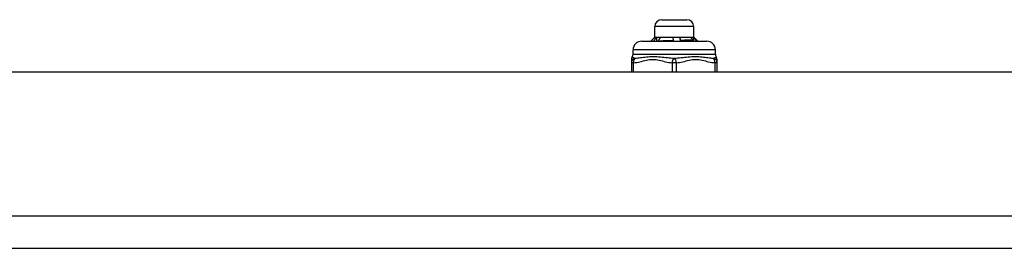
# Model space of a CAD drawing. Header units: inches. Extents: x 3 to 112, y 6 to 61.
# Tile 4 of 140: x 7.82 to 12.3, y 6.02 to 7.06. Entities that reach past the tile are written whole.
import ezdxf

# ---------------------------------------------------------------- set-up
doc = ezdxf.new("R2010")
doc.units = ezdxf.units.IN
doc.header["$MEASUREMENT"] = 0
doc.layers.add('Visible Edges(ANSI)', color=7, linetype='Continuous', lineweight=25)
doc.layers.add('Visible Tangent Edges(ANSI)', color=7, linetype='Continuous', lineweight=25)

msp = doc.modelspace()

# ---------------------------------------------------------------- linework, layer by layer
at = {"layer": 'Visible Edges(ANSI)'}
for p, q in [((10.7092, 6.9795), (10.7092, 7.0267)), ((10.7407, 7.0582), (10.8548, 7.0582)), ((10.8863, 6.9795), (10.8863, 7.0267)), ((10.6501, 6.9609), (10.9454, 6.9609)), ((10.7092, 6.9795), (10.6906, 6.9609)), ((10.7047, 6.9609), (10.7043, 6.9614)), ((10.7092, 6.9795), (10.7261, 6.9795)), ((10.7241, 6.9623), (10.7254, 6.9609)), ((10.7261, 6.9795), (10.807, 6.9795)), ((10.807, 6.9795), (10.8787, 6.9795)), ((10.8258, 6.9616), (10.826, 6.9609)), ((10.8787, 6.9795), (10.8863, 6.9795)), ((10.881, 6.9661), (10.8826, 6.9679)), ((10.8863, 6.9795), (10.8962, 6.9696)), ((10.894, 6.9689), (10.8933, 6.9681)), ((10.8962, 6.9694), (10.896, 6.9692)), ((10.8962, 6.9696), (10.9049, 6.9609)), ((10.6107, 6.9019), (10.6107, 6.9215)), ((10.9847, 6.9019), (10.9847, 6.9215)), ((10.6029, 6.8782), (10.6029, 6.8627)), ((10.6029, 6.8627), (10.6029, 6.821)), ((10.9926, 6.8627), (10.9926, 6.8782)), ((10.9926, 6.821), (10.9926, 6.8627)), ((3.4941, 6.821), (23.1201, 6.821)), ((3.4941, 6.021), (23.1201, 6.021))]:
    msp.add_line(p, q, dxfattribs=at)
at = {"layer": 'Visible Edges(ANSI)', "flags": 128}
for points in [[(10.6976, 6.9609), (10.6978, 6.9609), (10.6981, 6.961), (10.6983, 6.961), (10.6986, 6.961), (10.6988, 6.961), (10.6991, 6.961), (10.6993, 6.961), (10.6996, 6.9611), (10.6999, 6.9611), (10.7002, 6.9611), (10.7004, 6.9611), (10.7007, 6.9611), (10.701, 6.9612), (10.7013, 6.9612), (10.7016, 6.9612), (10.7019, 6.9612), (10.7022, 6.9612), (10.7025, 6.9612), (10.7028, 6.9613), (10.7031, 6.9613), (10.7034, 6.9613), (10.7037, 6.9613), (10.704, 6.9613), (10.7043, 6.9614)], [(10.7043, 6.9614), (10.7048, 6.9621), (10.7054, 6.9628), (10.7059, 6.9634), (10.7064, 6.9641), (10.7069, 6.9648), (10.7074, 6.9655), (10.7079, 6.9662), (10.7085, 6.9669), (10.709, 6.9676), (10.7095, 6.9683), (10.71, 6.969), (10.7105, 6.9697), (10.7111, 6.9704), (10.7116, 6.9711), (10.7121, 6.9718), (10.7126, 6.9725), (10.7132, 6.9732), (10.7137, 6.9739), (10.7142, 6.9746), (10.7148, 6.9753), (10.7153, 6.976), (10.7158, 6.9767), (10.7164, 6.9774), (10.7169, 6.9781)], [(10.7169, 6.9781), (10.7173, 6.9782), (10.7177, 6.9783), (10.718, 6.9784), (10.7184, 6.9785), (10.7188, 6.9786), (10.7192, 6.9787), (10.7196, 6.9788), (10.7199, 6.9788), (10.7203, 6.9789), (10.7207, 6.979), (10.7211, 6.9791), (10.7215, 6.9791), (10.7219, 6.9792), (10.7222, 6.9792), (10.7226, 6.9793), (10.723, 6.9793), (10.7234, 6.9793), (10.7238, 6.9794), (10.7242, 6.9794), (10.7245, 6.9794), (10.7249, 6.9794), (10.7253, 6.9795), (10.7257, 6.9795), (10.7261, 6.9795)], [(10.7169, 6.9781), (10.7169, 6.9774), (10.717, 6.9766), (10.717, 6.9759), (10.717, 6.9752), (10.7171, 6.9745), (10.7171, 6.9738), (10.7172, 6.9731), (10.7172, 6.9724), (10.7172, 6.9716), (10.7173, 6.9709), (10.7173, 6.9702), (10.7173, 6.9695), (10.7174, 6.9688), (10.7174, 6.9681), (10.7175, 6.9674), (10.7175, 6.9666), (10.7175, 6.9659), (10.7176, 6.9652), (10.7176, 6.9645), (10.7177, 6.9638), (10.7177, 6.9631), (10.7177, 6.9623), (10.7178, 6.9616), (10.7178, 6.9609)], [(10.7355, 6.9781), (10.735, 6.9774), (10.7345, 6.9768), (10.734, 6.9761), (10.7335, 6.9754), (10.733, 6.9748), (10.7326, 6.9741), (10.7321, 6.9735), (10.7316, 6.9728), (10.7311, 6.9722), (10.7307, 6.9715), (10.7302, 6.9708), (10.7297, 6.9702), (10.7292, 6.9695), (10.7288, 6.9689), (10.7283, 6.9682), (10.7278, 6.9676), (10.7274, 6.9669), (10.7269, 6.9662), (10.7264, 6.9656), (10.726, 6.9649), (10.7255, 6.9643), (10.725, 6.9636), (10.7246, 6.9629), (10.7241, 6.9623)], [(10.7241, 6.9623), (10.7265, 6.9624), (10.729, 6.9625), (10.7316, 6.9626), (10.7342, 6.9627), (10.7368, 6.9628), (10.7395, 6.9629), (10.7423, 6.963), (10.7451, 6.9631), (10.748, 6.9632), (10.7509, 6.9632), (10.7539, 6.9633), (10.7569, 6.9634), (10.7599, 6.9635), (10.763, 6.9636), (10.7661, 6.9637), (10.7692, 6.9638), (10.7723, 6.9639), (10.7755, 6.964), (10.7787, 6.9641), (10.7819, 6.9642), (10.7851, 6.9643), (10.7883, 6.9644), (10.7916, 6.9645), (10.7948, 6.9646)], [(10.7261, 6.9795), (10.7265, 6.9795), (10.7269, 6.9795), (10.7273, 6.9794), (10.7276, 6.9794), (10.728, 6.9794), (10.7284, 6.9794), (10.7288, 6.9793), (10.7292, 6.9793), (10.7296, 6.9793), (10.73, 6.9792), (10.7304, 6.9792), (10.7308, 6.9791), (10.7312, 6.979), (10.7316, 6.979), (10.7319, 6.9789), (10.7323, 6.9788), (10.7327, 6.9788), (10.7331, 6.9787), (10.7335, 6.9786), (10.7339, 6.9785), (10.7343, 6.9784), (10.7347, 6.9783), (10.7351, 6.9782), (10.7355, 6.9781)], [(10.7915, 6.9781), (10.7921, 6.9782), (10.7928, 6.9783), (10.7934, 6.9784), (10.7941, 6.9785), (10.7947, 6.9786), (10.7954, 6.9787), (10.796, 6.9788), (10.7966, 6.9788), (10.7973, 6.9789), (10.7979, 6.979), (10.7986, 6.9791), (10.7992, 6.9791), (10.7999, 6.9792), (10.8005, 6.9792), (10.8012, 6.9793), (10.8018, 6.9793), (10.8025, 6.9793), (10.8031, 6.9794), (10.8037, 6.9794), (10.8044, 6.9794), (10.805, 6.9794), (10.8057, 6.9795), (10.8063, 6.9795), (10.807, 6.9795)], [(10.7948, 6.9646), (10.7947, 6.9652), (10.7945, 6.9657), (10.7944, 6.9663), (10.7942, 6.9669), (10.7941, 6.9674), (10.7939, 6.968), (10.7938, 6.9685), (10.7937, 6.9691), (10.7935, 6.9697), (10.7934, 6.9702), (10.7932, 6.9708), (10.7931, 6.9713), (10.793, 6.9719), (10.7928, 6.9725), (10.7927, 6.973), (10.7926, 6.9736), (10.7924, 6.9742), (10.7923, 6.9747), (10.7922, 6.9753), (10.792, 6.9758), (10.7919, 6.9764), (10.7918, 6.977), (10.7916, 6.9775), (10.7915, 6.9781)], [(10.7948, 6.9609), (10.7948, 6.9611), (10.7948, 6.9612), (10.7948, 6.9614), (10.7948, 6.9615), (10.7948, 6.9617), (10.7948, 6.9618), (10.7948, 6.962), (10.7948, 6.9621), (10.7948, 6.9623), (10.7948, 6.9625), (10.7948, 6.9626), (10.7948, 6.9628), (10.7948, 6.9629), (10.7948, 6.9631), (10.7948, 6.9632), (10.7948, 6.9634), (10.7948, 6.9635), (10.7948, 6.9637), (10.7948, 6.9638), (10.7948, 6.964), (10.7948, 6.9641), (10.7948, 6.9643), (10.7948, 6.9645), (10.7948, 6.9646)], [(10.807, 6.9795), (10.8077, 6.9795), (10.8083, 6.9795), (10.809, 6.9794), (10.8097, 6.9794), (10.8103, 6.9794), (10.811, 6.9794), (10.8116, 6.9793), (10.8123, 6.9793), (10.813, 6.9793), (10.8136, 6.9792), (10.8143, 6.9792), (10.8149, 6.9791), (10.8156, 6.979), (10.8163, 6.979), (10.8169, 6.9789), (10.8176, 6.9788), (10.8182, 6.9788), (10.8189, 6.9787), (10.8195, 6.9786), (10.8202, 6.9785), (10.8209, 6.9784), (10.8215, 6.9783), (10.8222, 6.9782), (10.8228, 6.9781)], [(10.8228, 6.9781), (10.8229, 6.9776), (10.8231, 6.977), (10.8232, 6.9765), (10.8233, 6.976), (10.8234, 6.9755), (10.8235, 6.975), (10.8237, 6.9744), (10.8238, 6.9739), (10.8239, 6.9734), (10.824, 6.9729), (10.8241, 6.9723), (10.8243, 6.9718), (10.8244, 6.9713), (10.8245, 6.9708), (10.8246, 6.9703), (10.8248, 6.9697), (10.8249, 6.9692), (10.825, 6.9687), (10.8252, 6.9682), (10.8253, 6.9677), (10.8254, 6.9671), (10.8255, 6.9666), (10.8257, 6.9661), (10.8258, 6.9656)], [(10.8228, 6.9781), (10.8229, 6.9774), (10.823, 6.9766), (10.8231, 6.9759), (10.8232, 6.9752), (10.8232, 6.9745), (10.8233, 6.9738), (10.8234, 6.9731), (10.8235, 6.9724), (10.8236, 6.9716), (10.8236, 6.9709), (10.8237, 6.9702), (10.8238, 6.9695), (10.8239, 6.9688), (10.824, 6.9681), (10.8241, 6.9674), (10.8241, 6.9666), (10.8242, 6.9659), (10.8243, 6.9652), (10.8244, 6.9645), (10.8245, 6.9638), (10.8245, 6.9631), (10.8246, 6.9623), (10.8247, 6.9616), (10.8248, 6.9609)], [(10.8258, 6.9656), (10.8287, 6.9657), (10.8317, 6.9658), (10.8345, 6.9659), (10.8374, 6.9659), (10.8402, 6.966), (10.8429, 6.9661), (10.8456, 6.9662), (10.8483, 6.9663), (10.8509, 6.9664), (10.8534, 6.9665), (10.8559, 6.9666), (10.8584, 6.9667), (10.8608, 6.9668), (10.8631, 6.9669), (10.8654, 6.967), (10.8676, 6.9671), (10.8697, 6.9672), (10.8718, 6.9673), (10.8738, 6.9674), (10.8757, 6.9675), (10.8775, 6.9676), (10.8793, 6.9677), (10.881, 6.9678), (10.8826, 6.9679)], [(10.881, 6.9661), (10.8794, 6.9659), (10.8777, 6.9657), (10.876, 6.9655), (10.8742, 6.9653), (10.8723, 6.9652), (10.8703, 6.965), (10.8683, 6.9648), (10.8662, 6.9646), (10.8641, 6.9644), (10.8619, 6.9642), (10.8596, 6.964), (10.8573, 6.9638), (10.8549, 6.9637), (10.8525, 6.9635), (10.85, 6.9633), (10.8474, 6.9631), (10.8449, 6.9629), (10.8423, 6.9627), (10.8396, 6.9625), (10.8369, 6.9623), (10.8342, 6.9622), (10.8314, 6.962), (10.8286, 6.9618), (10.8258, 6.9616)], [(10.8258, 6.9656), (10.8258, 6.9654), (10.8258, 6.9652), (10.8258, 6.9651), (10.8258, 6.9649), (10.8258, 6.9647), (10.8258, 6.9646), (10.8258, 6.9644), (10.8258, 6.9642), (10.8258, 6.9641), (10.8258, 6.9639), (10.8258, 6.9637), (10.8258, 6.9636), (10.8258, 6.9634), (10.8258, 6.9632), (10.8258, 6.9631), (10.8258, 6.9629), (10.8258, 6.9628), (10.8258, 6.9626), (10.8258, 6.9624), (10.8258, 6.9623), (10.8258, 6.9621), (10.8258, 6.9619), (10.8258, 6.9618), (10.8258, 6.9616)], [(10.8724, 6.9781), (10.8726, 6.9782), (10.8729, 6.9783), (10.8731, 6.9784), (10.8734, 6.9785), (10.8737, 6.9786), (10.8739, 6.9787), (10.8742, 6.9788), (10.8744, 6.9788), (10.8747, 6.9789), (10.875, 6.979), (10.8752, 6.9791), (10.8755, 6.9791), (10.8758, 6.9792), (10.876, 6.9792), (10.8763, 6.9793), (10.8765, 6.9793), (10.8768, 6.9793), (10.8771, 6.9794), (10.8773, 6.9794), (10.8776, 6.9794), (10.8779, 6.9794), (10.8781, 6.9795), (10.8784, 6.9795), (10.8787, 6.9795)], [(10.8826, 6.9679), (10.8821, 6.9683), (10.8817, 6.9687), (10.8813, 6.9691), (10.8809, 6.9696), (10.8804, 6.97), (10.88, 6.9704), (10.8796, 6.9708), (10.8791, 6.9713), (10.8787, 6.9717), (10.8783, 6.9721), (10.8779, 6.9725), (10.8774, 6.973), (10.877, 6.9734), (10.8766, 6.9738), (10.8762, 6.9742), (10.8757, 6.9747), (10.8753, 6.9751), (10.8749, 6.9755), (10.8745, 6.9759), (10.874, 6.9764), (10.8736, 6.9768), (10.8732, 6.9772), (10.8728, 6.9777), (10.8724, 6.9781)], [(10.8787, 6.9795), (10.8789, 6.9795), (10.8792, 6.9795), (10.8795, 6.9794), (10.8798, 6.9794), (10.88, 6.9794), (10.8803, 6.9794), (10.8806, 6.9793), (10.8808, 6.9793), (10.8811, 6.9793), (10.8814, 6.9792), (10.8816, 6.9792), (10.8819, 6.9791), (10.8822, 6.979), (10.8824, 6.979), (10.8827, 6.9789), (10.883, 6.9788), (10.8832, 6.9788), (10.8835, 6.9787), (10.8838, 6.9786), (10.884, 6.9785), (10.8843, 6.9784), (10.8846, 6.9783), (10.8848, 6.9782), (10.8851, 6.9781)], [(10.8863, 6.9609), (10.8861, 6.9611), (10.8859, 6.9613), (10.8857, 6.9616), (10.8855, 6.9618), (10.8852, 6.962), (10.885, 6.9622), (10.8848, 6.9624), (10.8846, 6.9626), (10.8843, 6.9629), (10.8841, 6.9631), (10.8839, 6.9633), (10.8837, 6.9635), (10.8835, 6.9637), (10.8832, 6.9639), (10.883, 6.9642), (10.8828, 6.9644), (10.8826, 6.9646), (10.8824, 6.9648), (10.8821, 6.965), (10.8819, 6.9652), (10.8817, 6.9655), (10.8815, 6.9657), (10.8813, 6.9659), (10.881, 6.9661)], [(10.8851, 6.9781), (10.8851, 6.9774), (10.8852, 6.9767), (10.8852, 6.976), (10.8852, 6.9753), (10.8852, 6.9747), (10.8852, 6.974), (10.8852, 6.9733), (10.8853, 6.9726), (10.8853, 6.9719), (10.8853, 6.9712), (10.8853, 6.9706), (10.8853, 6.9699), (10.8854, 6.9692), (10.8854, 6.9685), (10.8854, 6.9678), (10.8854, 6.9671), (10.8854, 6.9665), (10.8855, 6.9658), (10.8855, 6.9651), (10.8855, 6.9644), (10.8855, 6.9637), (10.8855, 6.963), (10.8855, 6.9624), (10.8856, 6.9617)], [(10.8851, 6.9781), (10.8855, 6.9777), (10.8858, 6.9773), (10.8862, 6.9769), (10.8866, 6.9765), (10.887, 6.9762), (10.8873, 6.9758), (10.8877, 6.9754), (10.8881, 6.975), (10.8884, 6.9746), (10.8888, 6.9742), (10.8892, 6.9738), (10.8895, 6.9735), (10.8899, 6.9731), (10.8903, 6.9727), (10.8906, 6.9723), (10.891, 6.9719), (10.8914, 6.9715), (10.8917, 6.9712), (10.8921, 6.9708), (10.8925, 6.9704), (10.8929, 6.97), (10.8932, 6.9696), (10.8936, 6.9692), (10.894, 6.9689)], [(10.896, 6.9692), (10.8959, 6.9692), (10.8959, 6.9691), (10.8958, 6.9691), (10.8957, 6.969), (10.8957, 6.969), (10.8956, 6.9689), (10.8955, 6.9689), (10.8954, 6.9688), (10.8953, 6.9688), (10.8952, 6.9688), (10.8951, 6.9687), (10.895, 6.9687), (10.8949, 6.9686), (10.8948, 6.9686), (10.8947, 6.9685), (10.8945, 6.9685), (10.8944, 6.9684), (10.8942, 6.9684), (10.8941, 6.9683), (10.8939, 6.9683), (10.8938, 6.9682), (10.8936, 6.9682), (10.8934, 6.9681), (10.8933, 6.9681)], [(10.8933, 6.9681), (10.8936, 6.9678), (10.8939, 6.9675), (10.8941, 6.9672), (10.8944, 6.9669), (10.8947, 6.9666), (10.895, 6.9663), (10.8953, 6.966), (10.8956, 6.9657), (10.8959, 6.9654), (10.8962, 6.9651), (10.8964, 6.9648), (10.8967, 6.9645), (10.897, 6.9642), (10.8973, 6.9639), (10.8976, 6.9636), (10.8979, 6.9633), (10.8982, 6.963), (10.8985, 6.9627), (10.8988, 6.9624), (10.899, 6.9621), (10.8993, 6.9618), (10.8996, 6.9615), (10.8999, 6.9612), (10.9002, 6.9609)], [(10.894, 6.9689), (10.8942, 6.9689), (10.8944, 6.9689), (10.8946, 6.9689), (10.8947, 6.969), (10.8949, 6.969), (10.8951, 6.969), (10.8952, 6.9691), (10.8954, 6.9691), (10.8955, 6.9691), (10.8956, 6.9692), (10.8957, 6.9692), (10.8958, 6.9692), (10.8959, 6.9693), (10.896, 6.9693), (10.896, 6.9693), (10.8961, 6.9694), (10.8961, 6.9694), (10.8962, 6.9694), (10.8962, 6.9695), (10.8962, 6.9695), (10.8962, 6.9695), (10.8962, 6.9696), (10.8962, 6.9696), (10.8962, 6.9696)]]:
    msp.add_lwpolyline(points, dxfattribs=at)
at = {"layer": 'Visible Edges(ANSI)'}
for centre, radius, start, end in [((10.7407, 7.0267), 0.0315, 90, 180), ((10.8548, 7.0267), 0.0315, 0, 90), ((10.6501, 6.9215), 0.0394, 90, 180), ((10.9454, 6.9215), 0.0394, 0, 90), ((10.591, 6.9019), 0.0197, 323.1301, 0), ((11.0044, 6.9019), 0.0197, 180, 216.8699), ((10.6225, 6.8782), 0.0197, 143.1301, 180), ((10.9729, 6.8782), 0.0197, 0, 36.8699)]:
    msp.add_arc(centre, radius, start, end, dxfattribs=at)
at = {"layer": 'Visible Tangent Edges(ANSI)'}
for p, q in [((10.8863, 7.0267), (10.7092, 7.0267)), ((10.9847, 6.9215), (10.6107, 6.9215)), ((10.6107, 6.9019), (10.9847, 6.9019)), ((10.6127, 6.8627), (10.6029, 6.8627)), ((10.6127, 6.821), (10.6127, 6.8627)), ((10.7879, 6.8627), (10.7879, 6.821)), ((10.8076, 6.8627), (10.7879, 6.8627)), ((10.8076, 6.821), (10.8076, 6.8627)), ((10.9828, 6.8627), (10.9828, 6.821)), ((10.9926, 6.8627), (10.9828, 6.8627)), ((23.1201, 6.167), (3.4941, 6.167))]:
    msp.add_line(p, q, dxfattribs=at)
at = {"layer": 'Visible Tangent Edges(ANSI)', "flags": 128}
for points in [[(10.6206, 6.8823), (10.6197, 6.8824), (10.6188, 6.8826), (10.6179, 6.8829), (10.617, 6.8832), (10.6161, 6.8835), (10.6153, 6.8838), (10.6145, 6.8842), (10.6137, 6.8846), (10.6129, 6.885), (10.6122, 6.8855), (10.6115, 6.8859), (10.6109, 6.8864), (10.6102, 6.8869), (10.6097, 6.8873), (10.6092, 6.8877), (10.6087, 6.8882), (10.6082, 6.8885), (10.6079, 6.8889), (10.6075, 6.8892), (10.6073, 6.8895), (10.6071, 6.8897), (10.6069, 6.8899), (10.6068, 6.89), (10.6068, 6.89)], [(10.6127, 6.8627), (10.6201, 6.8634), (10.6274, 6.8645), (10.6347, 6.8658), (10.642, 6.8674), (10.6493, 6.8691), (10.6565, 6.8709), (10.6637, 6.8727), (10.6709, 6.8744), (10.6782, 6.876), (10.6855, 6.8772), (10.6929, 6.878), (10.7003, 6.8782), (10.7077, 6.878), (10.715, 6.8772), (10.7223, 6.876), (10.7296, 6.8744), (10.7369, 6.8727), (10.7441, 6.8709), (10.7513, 6.8691), (10.7586, 6.8674), (10.7659, 6.8658), (10.7732, 6.8645), (10.7805, 6.8634), (10.7879, 6.8627)], [(10.7977, 6.8823), (10.7902, 6.8826), (10.7826, 6.8832), (10.7748, 6.8838), (10.7669, 6.8846), (10.759, 6.8855), (10.751, 6.8864), (10.7429, 6.8873), (10.7348, 6.8882), (10.7267, 6.8889), (10.7185, 6.8895), (10.7104, 6.8899), (10.7022, 6.89), (10.6943, 6.8899), (10.6864, 6.8895), (10.6789, 6.8889), (10.6715, 6.8881), (10.6644, 6.8873), (10.6576, 6.8864), (10.6509, 6.8855), (10.6445, 6.8846), (10.6382, 6.8838), (10.6322, 6.8832), (10.6263, 6.8826), (10.6206, 6.8823)], [(10.9748, 6.8823), (10.9692, 6.8826), (10.9633, 6.8832), (10.9573, 6.8838), (10.951, 6.8846), (10.9446, 6.8855), (10.9379, 6.8864), (10.931, 6.8873), (10.9239, 6.8882), (10.9166, 6.8889), (10.909, 6.8895), (10.9012, 6.8899), (10.8932, 6.89), (10.8851, 6.8899), (10.8769, 6.8895), (10.8687, 6.8889), (10.8606, 6.8881), (10.8525, 6.8873), (10.8444, 6.8864), (10.8364, 6.8855), (10.8285, 6.8846), (10.8207, 6.8838), (10.8129, 6.8832), (10.8053, 6.8826), (10.7977, 6.8823)], [(10.8076, 6.8627), (10.815, 6.8634), (10.8223, 6.8645), (10.8296, 6.8658), (10.8369, 6.8674), (10.8441, 6.8691), (10.8513, 6.8709), (10.8586, 6.8727), (10.8658, 6.8744), (10.8731, 6.876), (10.8804, 6.8772), (10.8878, 6.878), (10.8952, 6.8782), (10.9025, 6.878), (10.9099, 6.8772), (10.9172, 6.876), (10.9245, 6.8745), (10.9317, 6.8727), (10.939, 6.8709), (10.9462, 6.8691), (10.9535, 6.8674), (10.9608, 6.8658), (10.9681, 6.8645), (10.9754, 6.8634), (10.9828, 6.8627)], [(10.9887, 6.89), (10.9887, 6.89), (10.9886, 6.8899), (10.9884, 6.8897), (10.9882, 6.8895), (10.9879, 6.8892), (10.9876, 6.8889), (10.9872, 6.8885), (10.9868, 6.8881), (10.9863, 6.8877), (10.9858, 6.8873), (10.9852, 6.8868), (10.9846, 6.8864), (10.984, 6.8859), (10.9833, 6.8855), (10.9826, 6.885), (10.9818, 6.8846), (10.981, 6.8842), (10.9802, 6.8838), (10.9794, 6.8835), (10.9785, 6.8832), (10.9776, 6.8829), (10.9767, 6.8826), (10.9758, 6.8824), (10.9748, 6.8823)]]:
    msp.add_lwpolyline(points, dxfattribs=at)
at = {"layer": 'Visible Tangent Edges(ANSI)'}
for centre, major_axis, ratio, start_param, end_param in [((10.6225, 6.8627), (-0.0197, 0), 0.998428, 4.809173, 6.283185), ((10.6225, 6.8627), (-0.0013, 0.0196), 0.499214, 0.064433, 1.538445), ((10.7977, 6.8627), (0.0013, 0.0196), 0.499214, 0.129136, 1.603148), ((10.7977, 6.8627), (-0.0013, 0.0196), 0.499214, 4.680038, 6.15405), ((10.9729, 6.8627), (0.0197, 0), 0.998428, 0, 1.474012), ((10.9729, 6.8627), (0.0013, 0.0196), 0.499214, 4.74474, 6.218752)]:
    msp.add_ellipse(centre, major_axis=major_axis, ratio=ratio, start_param=start_param, end_param=end_param, dxfattribs=at)

doc.saveas('drawing.dxf')
